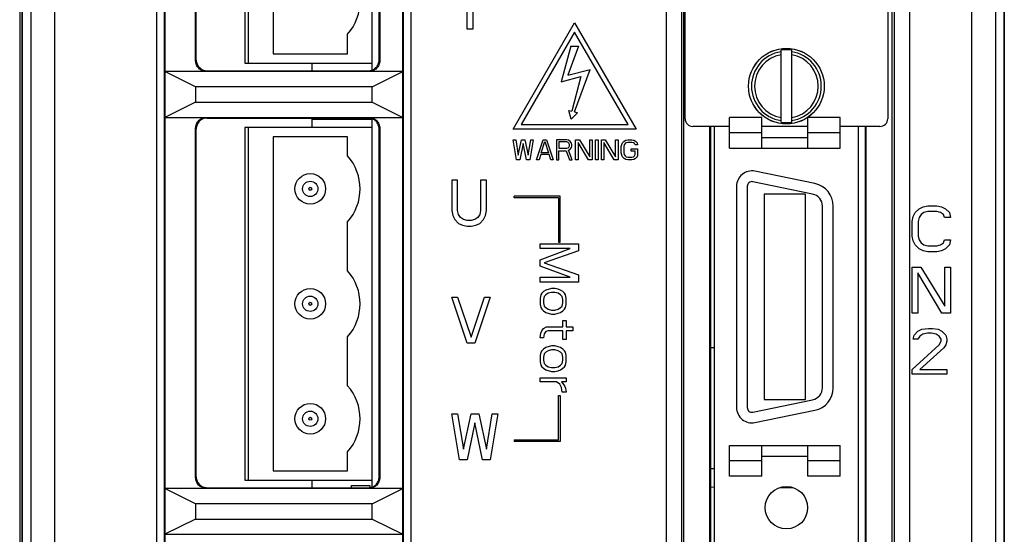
# Model space of a CAD drawing. Extents: x 101 to 1769, y -117 to 553.
# Tile 32 of 60: x 743 to 808, y 272 to 306. Entities that reach past the tile are written whole.
import ezdxf

# ---------------------------------------------------------------- set-up
doc = ezdxf.new("R2010")
doc.units = 0
doc.header["$LTSCALE"] = 23.1
doc.header["$MEASUREMENT"] = 0
doc.layers.get('0').update_dxf_attribs({"linetype": 'CONTINUOUS'})
doc.layers.add('03___PRT_ALL_CURVES', color=7, linetype='CONTINUOUS')

msp = doc.modelspace()

# ---------------------------------------------------------------- linework, layer by layer
at = {"color": 7, "linetype": 'Continuous'}
for p, q in [((743.582, 238.564), (743.582, 398.565)), ((743.583, 398.564), (743.583, 248.681)), ((807.582, 398.565), (807.582, 238.565)), ((807.583, 238.563), (807.583, 398.564)), ((744.142, 397.963), (744.142, 248.437)), ((807.024, 239.122), (807.024, 397.963)), ((745.694, 396.411), (745.694, 248.463)), ((805.472, 239.15), (805.472, 396.411)), ((743.417, 388.633), (743.417, 245.996)), ((785.559, 249.341), (785.559, 358.939)), ((786.559, 249.341), (786.559, 358.939)), ((786.682, 358.815), (786.682, 249.464)), ((800.282, 249.464), (800.282, 358.815)), ((800.405, 358.939), (800.405, 249.341)), ((801.405, 358.939), (801.405, 249.341)), ((766.382, 302.412), (766.382, 341.638)), ((752.347, 253.129), (752.347, 340.761)), ((752.846, 253.129), (752.846, 340.761)), ((752.882, 340.725), (752.882, 253.164)), ((754.882, 303.024), (754.882, 341.025)), ((754.924, 303.066), (754.924, 340.983)), ((758.082, 340.865), (758.082, 302.865)), ((758.322, 302.865), (758.322, 340.865)), ((766.84, 303.066), (766.84, 340.983)), ((766.882, 341.025), (766.882, 303.024)), ((768.382, 253.164), (768.382, 340.725)), ((768.418, 340.761), (768.418, 253.129)), ((768.917, 340.761), (768.917, 253.129)), ((759.942, 340.265), (759.942, 303.465)), ((786.782, 299.24), (786.782, 310.74)), ((799.982, 310.74), (799.982, 299.24)), ((772.583, 305.084), (772.583, 307.764)), ((772.958, 307.764), (772.958, 305.084)), ((775.583, 298.564), (779.583, 305.492)), ((779.583, 305.492), (783.583, 298.564)), ((772.958, 305.084), (772.583, 305.084)), ((779.583, 304.892), (776.103, 298.864)), ((783.064, 298.864), (779.583, 304.892)), ((764.782, 303.465), (764.782, 304.757)), ((779.333, 303.964), (778.712, 301.646)), ((779.833, 303.964), (779.145, 302.073)), ((779.333, 303.964), (779.833, 303.964)), ((793.032, 299.023), (793.032, 303.706)), ((793.732, 299.023), (793.732, 303.706)), ((754.882, 303.024), (754.924, 303.066)), ((759.942, 303.465), (764.782, 303.465)), ((766.882, 303.024), (766.84, 303.066)), ((754.882, 301.325), (752.882, 302.325)), ((768.382, 302.325), (752.882, 302.325)), ((755.582, 302.325), (755.623, 302.367)), ((755.623, 302.367), (766.141, 302.367)), ((758.082, 302.865), (766.382, 302.865)), ((762.482, 302.367), (762.482, 302.865)), ((766.182, 302.325), (766.141, 302.367)), ((766.382, 301.325), (768.382, 302.325)), ((779.145, 302.073), (780.594, 302.461)), ((779.583, 299.684), (780.594, 302.461)), ((778.712, 301.646), (779.994, 301.99)), ((779.994, 301.99), (779.39, 299.736)), ((766.382, 301.325), (754.882, 301.325)), ((754.882, 301.325), (754.882, 300.325)), ((766.382, 300.325), (766.382, 301.325)), ((754.882, 300.325), (752.882, 299.325)), ((754.882, 300.325), (766.382, 300.325)), ((766.382, 300.325), (768.382, 299.325)), ((779.197, 299.788), (779.39, 299.736)), ((779.352, 299.208), (779.197, 299.788)), ((779.583, 299.684), (779.776, 299.632)), ((752.882, 299.325), (768.382, 299.325)), ((755.623, 299.283), (755.582, 299.325)), ((755.623, 299.283), (766.141, 299.283)), ((762.482, 298.665), (762.482, 299.283)), ((762.482, 299.205), (766.382, 299.205)), ((763.312, 299.283), (763.312, 299.205)), ((764.882, 299.205), (764.882, 299.283)), ((766.141, 299.283), (766.182, 299.325)), ((766.382, 275.212), (766.382, 299.238)), ((779.776, 299.632), (779.352, 299.208)), ((791.782, 299.315), (789.682, 299.315)), ((789.682, 297.315), (789.682, 299.315)), ((791.782, 297.315), (791.782, 299.315)), ((796.882, 299.315), (794.782, 299.315)), ((794.782, 297.315), (794.782, 299.315)), ((796.882, 297.315), (796.882, 299.315)), ((754.924, 298.583), (754.882, 298.625)), ((754.882, 275.824), (754.882, 298.625)), ((754.924, 275.866), (754.924, 298.583)), ((766.382, 298.665), (758.082, 298.665)), ((758.082, 298.665), (758.082, 275.665)), ((758.322, 275.665), (758.322, 298.665)), ((766.84, 298.583), (766.882, 298.625)), ((766.84, 275.866), (766.84, 298.583)), ((766.882, 298.625), (766.882, 275.824)), ((783.583, 298.564), (775.583, 298.564)), ((776.103, 298.864), (783.064, 298.864)), ((789.682, 298.74), (787.282, 298.74)), ((788.383, 270.617), (788.383, 298.74)), ((788.436, 298.74), (788.436, 270.669)), ((788.682, 298.74), (788.682, 270.915)), ((794.782, 298.74), (791.782, 298.74)), ((799.482, 298.74), (796.882, 298.74)), ((798.082, 270.169), (798.082, 298.74)), ((798.531, 270.669), (798.531, 298.74)), ((798.583, 270.617), (798.583, 298.74)), ((764.782, 298.065), (759.942, 298.065)), ((759.942, 298.065), (759.942, 276.265)), ((764.782, 296.823), (764.782, 298.065)), ((791.782, 298.315), (789.682, 298.315)), ((791.782, 298.015), (794.782, 298.015)), ((796.882, 298.315), (794.782, 298.315)), ((789.682, 297.315), (796.882, 297.315)), ((795.235, 295.009), (791.334, 295.814)), ((771.958, 295.224), (771.583, 295.224)), ((771.583, 295.224), (771.583, 293.245)), ((771.958, 293.245), (771.958, 295.224)), ((773.833, 295.224), (773.458, 295.224)), ((773.458, 295.224), (773.458, 293.245)), ((773.833, 293.245), (773.833, 295.224)), ((790.132, 294.835), (790.132, 280.395)), ((790.832, 294.835), (790.832, 280.395)), ((795.094, 294.324), (791.193, 295.129)), ((794.632, 294.315), (791.932, 294.315)), ((791.932, 294.315), (791.932, 280.915)), ((794.632, 280.915), (794.632, 294.315)), ((771.583, 293.245), (771.646, 292.926)), ((772.021, 292.99), (771.958, 293.245)), ((773.458, 293.245), (773.396, 292.99)), ((773.771, 292.926), (773.833, 293.245)), ((795.732, 281.689), (795.732, 293.54)), ((796.432, 281.689), (796.432, 293.54)), ((801.775, 293.117), (802.03, 293.372)), ((802.03, 293.372), (802.285, 293.5)), ((802.285, 293.5), (802.604, 293.564)), ((802.604, 293.564), (803.179, 293.564)), ((803.179, 293.564), (803.498, 293.5)), ((803.498, 293.5), (803.753, 293.372)), ((803.753, 293.372), (804.009, 293.117)), ((771.646, 292.926), (771.771, 292.67)), ((771.771, 292.67), (772.021, 292.415)), ((772.146, 292.798), (772.021, 292.99)), ((772.333, 292.67), (772.146, 292.798)), ((772.583, 292.607), (772.333, 292.67)), ((772.833, 292.607), (772.583, 292.607)), ((773.083, 292.67), (772.833, 292.607)), ((773.271, 292.798), (773.083, 292.67)), ((773.396, 292.99), (773.271, 292.798)), ((773.396, 292.415), (773.646, 292.67)), ((773.646, 292.67), (773.771, 292.926)), ((801.583, 292.542), (801.647, 292.861)), ((801.647, 292.861), (801.775, 293.117)), ((802.03, 292.798), (801.966, 292.542)), ((802.158, 292.989), (802.03, 292.798)), ((802.349, 293.117), (802.158, 292.989)), ((802.604, 293.181), (802.349, 293.117)), ((803.179, 293.181), (802.604, 293.181)), ((803.434, 293.117), (803.179, 293.181)), ((803.626, 292.989), (803.434, 293.117)), ((803.69, 292.798), (803.626, 292.989)), ((804.073, 292.798), (803.69, 292.798)), ((804.009, 293.117), (804.073, 292.798)), ((764.782, 289.323), (764.782, 292.507)), ((772.021, 292.415), (772.271, 292.287)), ((772.271, 292.287), (772.583, 292.224)), ((772.583, 292.224), (772.833, 292.224)), ((772.833, 292.224), (773.146, 292.287)), ((773.146, 292.287), (773.396, 292.415)), ((801.583, 291.585), (801.583, 292.542)), ((801.966, 292.542), (801.966, 291.585)), ((801.647, 291.266), (801.583, 291.585)), ((801.966, 291.585), (802.03, 291.33)), ((802.03, 291.33), (802.158, 291.138)), ((803.626, 291.138), (803.69, 291.33)), ((803.69, 291.33), (804.073, 291.33)), ((804.073, 291.33), (804.009, 291.01)), ((801.775, 291.01), (801.647, 291.266)), ((802.03, 290.755), (801.775, 291.01)), ((802.285, 290.627), (802.03, 290.755)), ((802.158, 291.138), (802.349, 291.01)), ((802.349, 291.01), (802.604, 290.947)), ((802.604, 290.947), (803.179, 290.947)), ((803.179, 290.947), (803.434, 291.01)), ((803.434, 291.01), (803.626, 291.138)), ((803.753, 290.755), (803.498, 290.627)), ((804.009, 291.01), (803.753, 290.755)), ((802.604, 290.564), (802.285, 290.627)), ((803.179, 290.564), (802.604, 290.564)), ((803.498, 290.627), (803.179, 290.564)), ((801.583, 289.564), (802.146, 289.564)), ((801.583, 286.564), (801.583, 289.564)), ((802.146, 289.564), (803.708, 287.01)), ((803.708, 289.564), (804.083, 289.564)), ((803.708, 287.01), (803.708, 289.564)), ((804.083, 289.564), (804.083, 286.564)), ((803.521, 286.564), (801.958, 289.181)), ((801.958, 289.181), (801.958, 286.564)), ((771.583, 287.604), (771.958, 287.604)), ((772.583, 284.604), (771.583, 287.604)), ((771.958, 287.604), (772.833, 284.987)), ((772.833, 284.987), (773.708, 287.604)), ((774.083, 287.604), (773.083, 284.604)), ((773.708, 287.604), (774.083, 287.604)), ((801.958, 286.564), (801.583, 286.564)), ((804.083, 286.564), (803.521, 286.564)), ((802.208, 285.5), (802.646, 285.564)), ((802.646, 285.564), (802.896, 285.564)), ((802.896, 285.564), (803.271, 285.5)), ((764.782, 281.823), (764.782, 285.007)), ((801.646, 284.861), (801.708, 285.117)), ((801.708, 285.117), (801.958, 285.372)), ((801.958, 285.372), (802.208, 285.5)), ((802.083, 285.053), (801.958, 284.861)), ((802.271, 285.181), (802.083, 285.053)), ((802.583, 285.244), (802.271, 285.181)), ((802.833, 285.244), (802.583, 285.244)), ((803.146, 285.181), (802.833, 285.244)), ((803.333, 285.053), (803.146, 285.181)), ((803.271, 285.5), (803.521, 285.372)), ((803.458, 284.861), (803.333, 285.053)), ((803.521, 285.372), (803.771, 285.117)), ((803.771, 285.117), (803.833, 284.861)), ((773.083, 284.604), (772.583, 284.604)), ((788.436, 284.315), (788.682, 284.315)), ((801.583, 282.883), (803.333, 284.478)), ((801.958, 284.861), (801.646, 284.861)), ((803.646, 284.287), (802.083, 282.883)), ((803.333, 284.478), (803.458, 284.734)), ((803.458, 284.734), (803.458, 284.861)), ((803.771, 284.478), (803.646, 284.287)), ((803.833, 284.734), (803.771, 284.478)), ((803.833, 284.861), (803.833, 284.734)), ((801.583, 282.564), (801.583, 282.883)), ((803.833, 282.564), (801.583, 282.564)), ((802.083, 282.883), (803.833, 282.883)), ((803.833, 282.883), (803.833, 282.564)), ((791.193, 280.101), (795.094, 280.906)), ((791.932, 280.915), (794.632, 280.915)), ((771.583, 279.984), (771.958, 279.984)), ((772.083, 276.984), (771.583, 279.984)), ((771.958, 279.984), (772.333, 277.686)), ((772.333, 277.686), (772.833, 279.984)), ((772.833, 279.984), (773.333, 279.984)), ((773.333, 279.984), (773.833, 277.686)), ((773.833, 277.686), (774.208, 279.984)), ((774.583, 279.984), (774.083, 276.984)), ((774.208, 279.984), (774.583, 279.984)), ((791.334, 279.415), (795.235, 280.22)), ((773.083, 279.409), (772.583, 276.984)), ((773.583, 276.984), (773.083, 279.409)), ((789.682, 277.915), (796.882, 277.915)), ((789.682, 275.915), (789.682, 277.915)), ((791.782, 275.915), (791.782, 277.915)), ((794.782, 275.915), (794.782, 277.915)), ((796.882, 275.915), (796.882, 277.915)), ((764.782, 276.265), (764.782, 277.507)), ((791.782, 277.215), (794.782, 277.215)), ((772.583, 276.984), (772.083, 276.984)), ((774.083, 276.984), (773.583, 276.984)), ((791.782, 276.915), (789.682, 276.915)), ((796.882, 276.915), (794.782, 276.915)), ((759.942, 276.265), (764.782, 276.265)), ((788.436, 276.417), (788.682, 276.419)), ((754.882, 275.824), (754.924, 275.866)), ((758.082, 275.665), (766.382, 275.665)), ((762.482, 275.167), (762.482, 275.665)), ((765.04, 275.304), (766.24, 275.304)), ((765.04, 275.167), (765.04, 275.304)), ((766.24, 275.304), (766.24, 275.174)), ((766.882, 275.824), (766.84, 275.866)), ((791.782, 275.915), (789.682, 275.915)), ((796.882, 275.915), (794.782, 275.915)), ((755.558, 275.125), (752.882, 275.125)), ((754.882, 274.125), (752.882, 275.125)), ((755.582, 275.125), (755.623, 275.167)), ((766.182, 275.125), (755.582, 275.125)), ((755.623, 275.167), (766.141, 275.167)), ((766.182, 275.125), (766.141, 275.167)), ((768.382, 275.125), (766.206, 275.125)), ((766.382, 274.125), (768.382, 275.125)), ((788.436, 275.213), (788.682, 275.211)), ((792.946, 275.173), (793.85, 275.165)), ((766.382, 274.125), (754.882, 274.125)), ((754.882, 274.125), (754.882, 273.125)), ((766.382, 273.125), (766.382, 274.125)), ((754.882, 273.125), (752.882, 272.125)), ((754.882, 273.125), (766.382, 273.125)), ((766.382, 273.125), (768.382, 272.125)), ((752.882, 272.125), (755.582, 272.125)), ((755.582, 272.125), (768.382, 272.125))]:
    msp.add_line(p, q, dxfattribs=at)
for centre, radius in [((793.382, 301.365), 2.468), ((793.382, 301.365), 2.466), ((762.352, 294.665), 1), ((762.352, 294.665), 0.5), ((762.352, 294.665), 0.1), ((762.352, 287.165), 1), ((762.352, 287.165), 0.5), ((762.352, 287.165), 0.1), ((762.352, 279.665), 1), ((762.352, 279.665), 0.5), ((762.352, 279.665), 0.1), ((793.382, 273.865), 1.385)]:
    msp.add_circle(centre, radius, dxfattribs=at)
for centre, radius, start, end in [((762.352, 306.915), 3.25, 318.39087, 41.60913), ((793.382, 301.365), 2.275, 98.84936, 261.15064), ((793.382, 301.365), 2.368, 81.49903, 98.50097), ((793.382, 301.365), 2.275, 278.84936, 81.15064), ((793.382, 301.365), 2.077, 99.7001, 260.2999), ((793.382, 301.365), 2.077, 279.7001, 80.2999), ((787.282, 299.24), 0.5, 180, 270), ((793.382, 301.365), 2.368, 261.49903, 278.50097), ((799.482, 299.24), 0.5, 270, 0), ((762.352, 294.665), 3.25, 318.39087, 41.60913), ((791.132, 294.835), 1, 78.34071, 180), ((791.132, 294.835), 0.3, 78.34071, 180), ((794.932, 293.54), 1.5, 0, 78.34071), ((794.932, 293.54), 0.8, 0, 78.34071), ((762.352, 287.165), 3.25, 318.39087, 41.60913), ((762.352, 279.665), 3.25, 318.39087, 41.60913), ((794.932, 281.689), 0.8, 281.65929, 0), ((794.932, 281.689), 1.5, 281.65929, 0), ((791.132, 280.395), 1, 180, 281.65929), ((791.132, 280.395), 0.3, 180, 281.65929)]:
    msp.add_arc(centre, radius, start, end, dxfattribs=at)
for points, start_tangent, end_tangent in [([(755.582, 302.325), (755.445, 302.338), (755.314, 302.378), (755.193, 302.443), (755.087, 302.53), (755, 302.636), (754.935, 302.757), (754.895, 302.888), (754.882, 303.024)], (-1, 0), (0, 1)), ([(754.924, 303.066), (754.937, 302.93), (754.977, 302.799), (755.042, 302.678), (755.129, 302.572), (755.235, 302.485), (755.356, 302.42), (755.487, 302.38), (755.623, 302.367)], (0, -1), (1, 0)), ([(766.882, 303.024), (766.869, 302.888), (766.829, 302.757), (766.764, 302.636), (766.677, 302.53), (766.571, 302.443), (766.45, 302.378), (766.319, 302.338), (766.182, 302.325)], (0, -1), (-1, 0)), ([(766.383, 302.41), (766.408, 302.42), (766.529, 302.485), (766.635, 302.572), (766.722, 302.678), (766.787, 302.799), (766.827, 302.93), (766.84, 303.066)], (0.938226, 0.346024), (0, 1)), ([(766.141, 302.367), (766.277, 302.38), (766.383, 302.41)], (1, 0), (0.938226, 0.346024)), ([(754.882, 298.625), (754.895, 298.762), (754.935, 298.893), (755, 299.014), (755.087, 299.12), (755.193, 299.207), (755.314, 299.272), (755.445, 299.311), (755.581, 299.325)], (0, 1), (1, 0)), ([(755.623, 299.283), (755.487, 299.269), (755.356, 299.23), (755.235, 299.165), (755.129, 299.078), (755.042, 298.972), (754.977, 298.851), (754.937, 298.72), (754.924, 298.583)], (-1, 0), (0, -1)), ([(766.383, 299.24), (766.277, 299.269), (766.141, 299.283)], (-0.938226, 0.346024), (-1, 0)), ([(766.183, 299.325), (766.319, 299.311), (766.45, 299.272), (766.571, 299.207), (766.677, 299.12), (766.764, 299.014), (766.829, 298.893), (766.869, 298.762), (766.882, 298.625)], (1, 0), (0, -1)), ([(766.84, 298.583), (766.827, 298.72), (766.787, 298.851), (766.722, 298.972), (766.635, 299.078), (766.529, 299.165), (766.408, 299.23), (766.383, 299.24)], (0, 1), (-0.938226, 0.346024)), ([(755.558, 275.125), (755.425, 275.143), (755.298, 275.185), (755.181, 275.251), (755.079, 275.338), (754.995, 275.443), (754.933, 275.562), (754.895, 275.691), (754.882, 275.824)], (-0.999429, 0.033789), (0, 1)), ([(754.924, 275.866), (754.937, 275.73), (754.977, 275.599), (755.042, 275.478), (755.129, 275.372), (755.235, 275.285), (755.356, 275.22), (755.487, 275.18), (755.623, 275.167)], (0, -1), (1, 0)), ([(766.882, 275.824), (766.869, 275.691), (766.831, 275.562), (766.769, 275.443), (766.685, 275.338), (766.583, 275.251), (766.466, 275.185), (766.339, 275.143), (766.206, 275.125)], (0, -1), (-0.999429, -0.033789)), ([(766.383, 275.21), (766.475, 275.252), (766.579, 275.321), (766.669, 275.408), (766.742, 275.509), (766.796, 275.621), (766.829, 275.742), (766.84, 275.866)], (0.938294, 0.345839), (0, 1)), ([(755.582, 275.125), (755.566, 275.125), (755.558, 275.125)], (-1, 0), (-0.997011, 0.077253)), ([(766.141, 275.167), (766.19, 275.168), (766.24, 275.174)], (1, 0), (0.989866, 0.142001)), ([(766.206, 275.125), (766.19, 275.125), (766.182, 275.125)], (-0.999408, -0.034409), (-0.999078, 0.042931)), ([(766.24, 275.174), (766.36, 275.202)], (0.989866, 0.142001), (0.949345, 0.314237)), ([(766.36, 275.202), (766.383, 275.21)], (0.949345, 0.314237), (0.938294, 0.345839))]:
    msp.add_spline(points, degree=3, dxfattribs=dict(at, start_tangent=start_tangent, end_tangent=end_tangent))
at = {"layer": '03___PRT_ALL_CURVES', "color": 7, "linetype": 'Continuous'}
for p, q in [((775.583, 297.864), (775.746, 297.864)), ((775.8, 296.564), (775.583, 297.864)), ((775.746, 297.864), (775.908, 296.868)), ((775.908, 296.868), (776.125, 297.864)), ((776.125, 297.864), (776.342, 297.864)), ((776.342, 297.864), (776.558, 296.868)), ((776.558, 296.868), (776.721, 297.864)), ((776.883, 297.864), (776.667, 296.564)), ((776.721, 297.864), (776.883, 297.864)), ((777.1, 296.564), (777.533, 297.864)), ((777.398, 297.006), (777.642, 297.753)), ((777.533, 297.864), (777.75, 297.864)), ((777.642, 297.753), (777.885, 297.006)), ((777.75, 297.864), (778.183, 296.564)), ((779.05, 297.864), (778.4, 297.864)), ((778.4, 297.864), (778.4, 296.564)), ((779.185, 297.836), (779.05, 297.864)), ((779.294, 297.753), (779.185, 297.836)), ((779.375, 297.642), (779.294, 297.753)), ((779.646, 297.864), (779.889, 297.864)), ((779.646, 296.564), (779.646, 297.864)), ((779.889, 297.864), (780.567, 296.757)), ((780.567, 297.864), (780.729, 297.864)), ((780.567, 296.757), (780.567, 297.864)), ((780.729, 297.864), (780.729, 296.564)), ((780.946, 297.864), (781.108, 297.864)), ((780.946, 296.564), (780.946, 297.864)), ((781.108, 297.864), (781.108, 296.564)), ((781.325, 297.864), (781.569, 297.864)), ((781.325, 296.564), (781.325, 297.864)), ((781.569, 297.864), (782.246, 296.757)), ((782.246, 297.864), (782.408, 297.864)), ((782.246, 296.757), (782.246, 297.864)), ((782.408, 297.864), (782.408, 296.564)), ((782.706, 297.67), (782.814, 297.781)), ((782.814, 297.781), (782.923, 297.836)), ((782.923, 297.836), (783.058, 297.864)), ((783.058, 297.864), (783.302, 297.864)), ((783.302, 297.864), (783.437, 297.836)), ((783.437, 297.836), (783.546, 297.781)), ((783.546, 297.781), (783.654, 297.67)), ((776.233, 297.615), (776.017, 296.564)), ((776.45, 296.564), (776.233, 297.615)), ((779.077, 297.725), (778.562, 297.725)), ((778.562, 297.725), (778.562, 297.31)), ((778.562, 297.31), (779.077, 297.31)), ((778.562, 297.144), (779.023, 297.144)), ((778.562, 296.564), (778.562, 297.144)), ((779.023, 297.144), (779.239, 296.564)), ((779.158, 297.698), (779.077, 297.725)), ((779.077, 297.31), (779.158, 297.338)), ((779.212, 297.642), (779.158, 297.698)), ((779.158, 297.338), (779.212, 297.393)), ((779.185, 297.2), (779.294, 297.255)), ((779.429, 296.564), (779.185, 297.2)), ((779.239, 297.559), (779.212, 297.642)), ((779.212, 297.393), (779.239, 297.476)), ((779.239, 297.476), (779.239, 297.559)), ((779.294, 297.255), (779.375, 297.366)), ((779.402, 297.559), (779.375, 297.642)), ((779.375, 297.366), (779.402, 297.449)), ((779.402, 297.449), (779.402, 297.559)), ((780.485, 296.564), (779.808, 297.698)), ((779.808, 297.698), (779.808, 296.564)), ((782.164, 296.564), (781.487, 297.698)), ((781.487, 297.698), (781.487, 296.564)), ((782.625, 297.421), (782.652, 297.559)), ((782.625, 297.006), (782.625, 297.421)), ((782.652, 297.559), (782.706, 297.67)), ((782.814, 297.532), (782.787, 297.421)), ((782.787, 297.421), (782.787, 297.006)), ((782.869, 297.615), (782.814, 297.532)), ((782.95, 297.67), (782.869, 297.615)), ((783.058, 297.698), (782.95, 297.67)), ((783.302, 297.698), (783.058, 297.698)), ((783.275, 297.283), (783.681, 297.283)), ((783.275, 297.117), (783.275, 297.283)), ((783.519, 297.117), (783.275, 297.117)), ((783.41, 297.67), (783.302, 297.698)), ((783.492, 297.615), (783.41, 297.67)), ((783.519, 297.532), (783.492, 297.615)), ((783.681, 297.532), (783.519, 297.532)), ((783.519, 296.896), (783.519, 297.117)), ((783.654, 297.67), (783.681, 297.532)), ((783.681, 297.283), (783.681, 296.868)), ((776.017, 296.564), (775.8, 296.564)), ((776.667, 296.564), (776.45, 296.564)), ((777.262, 296.564), (777.1, 296.564)), ((777.371, 296.896), (777.262, 296.564)), ((777.912, 296.896), (777.371, 296.896)), ((777.885, 297.006), (777.398, 297.006)), ((778.021, 296.564), (777.912, 296.896)), ((778.183, 296.564), (778.021, 296.564)), ((778.4, 296.564), (778.562, 296.564)), ((779.239, 296.564), (779.429, 296.564)), ((779.808, 296.564), (779.646, 296.564)), ((780.729, 296.564), (780.485, 296.564)), ((781.108, 296.564), (780.946, 296.564)), ((781.487, 296.564), (781.325, 296.564)), ((782.408, 296.564), (782.164, 296.564)), ((782.652, 296.868), (782.625, 297.006)), ((782.706, 296.757), (782.652, 296.868)), ((782.814, 296.647), (782.706, 296.757)), ((782.787, 297.006), (782.814, 296.896)), ((782.814, 296.896), (782.869, 296.813)), ((782.923, 296.591), (782.814, 296.647)), ((782.869, 296.813), (782.95, 296.757)), ((783.058, 296.564), (782.923, 296.591)), ((782.95, 296.757), (783.058, 296.73)), ((783.058, 296.73), (783.302, 296.73)), ((783.302, 296.564), (783.058, 296.564)), ((783.302, 296.73), (783.41, 296.757)), ((783.437, 296.591), (783.302, 296.564)), ((783.41, 296.757), (783.492, 296.813)), ((783.546, 296.647), (783.437, 296.591)), ((783.492, 296.813), (783.519, 296.896)), ((783.654, 296.757), (783.546, 296.647)), ((783.681, 296.868), (783.654, 296.757)), ((778.633, 294.184), (775.633, 294.184)), ((775.633, 294.084), (775.633, 294.184)), ((778.533, 294.084), (775.633, 294.084)), ((778.533, 294.084), (778.533, 291.184)), ((778.633, 291.184), (778.633, 294.184)), ((777.333, 291.084), (779.833, 291.084)), ((777.333, 290.771), (777.333, 291.084)), ((779.301, 290.771), (777.333, 290.771)), ((777.333, 290.042), (779.301, 290.771)), ((778.533, 291.184), (778.633, 291.184)), ((779.833, 291.084), (779.833, 290.615)), ((777.333, 289.625), (777.333, 290.042)), ((779.833, 290.615), (777.599, 289.834)), ((779.301, 288.896), (777.333, 289.625)), ((777.599, 289.834), (779.833, 289.052)), ((777.333, 288.896), (779.301, 288.896)), ((777.333, 288.584), (777.333, 288.896)), ((779.833, 289.052), (779.833, 288.584)), ((779.833, 288.584), (777.333, 288.584)), ((778.078, 288.167), (777.706, 288.063)), ((778.291, 288.167), (778.078, 288.167)), ((778.503, 288.115), (778.291, 288.167)), ((778.663, 288.063), (778.503, 288.115)), ((777.386, 287.75), (777.333, 287.542)), ((777.333, 287.542), (777.333, 287.125)), ((777.44, 287.854), (777.386, 287.75)), ((777.546, 287.959), (777.44, 287.854)), ((777.706, 288.063), (777.546, 287.959)), ((777.599, 287.646), (777.546, 287.438)), ((777.706, 287.75), (777.599, 287.646)), ((777.865, 287.854), (777.706, 287.75)), ((778.078, 287.907), (777.865, 287.854)), ((778.291, 287.907), (778.078, 287.907)), ((778.503, 287.854), (778.291, 287.907)), ((778.663, 287.75), (778.503, 287.854)), ((778.823, 287.959), (778.663, 288.063)), ((778.769, 287.646), (778.663, 287.75)), ((778.823, 287.438), (778.769, 287.646)), ((778.929, 287.854), (778.823, 287.959)), ((778.982, 287.75), (778.929, 287.854)), ((779.035, 287.542), (778.982, 287.75)), ((779.035, 287.125), (779.035, 287.542)), ((777.333, 287.125), (777.386, 286.917)), ((777.386, 286.917), (777.44, 286.813)), ((777.546, 287.438), (777.546, 287.229)), ((777.546, 287.229), (777.599, 287.021)), ((777.599, 287.021), (777.706, 286.917)), ((777.706, 286.917), (777.865, 286.813)), ((778.503, 286.813), (778.663, 286.917)), ((778.663, 286.917), (778.769, 287.021)), ((778.769, 287.021), (778.823, 287.229)), ((778.823, 287.229), (778.823, 287.438)), ((778.929, 286.813), (778.982, 286.917)), ((778.982, 286.917), (779.035, 287.125)), ((777.44, 286.813), (777.546, 286.709)), ((777.546, 286.709), (777.706, 286.604)), ((777.706, 286.604), (778.078, 286.5)), ((777.865, 286.813), (778.078, 286.761)), ((778.078, 286.761), (778.291, 286.761)), ((778.078, 286.5), (778.291, 286.5)), ((778.291, 286.761), (778.503, 286.813)), ((778.291, 286.5), (778.503, 286.552)), ((778.503, 286.552), (778.663, 286.604)), ((778.663, 286.604), (778.823, 286.709)), ((778.823, 286.709), (778.929, 286.813)), ((777.44, 285.407), (777.546, 285.563)), ((777.546, 285.563), (777.759, 285.667)), ((777.759, 285.667), (778.823, 285.667)), ((778.823, 286.084), (779.035, 286.084)), ((778.823, 285.667), (778.823, 286.084)), ((779.035, 286.084), (779.035, 285.667)), ((779.035, 285.667), (779.461, 285.667)), ((779.461, 285.667), (779.461, 285.407)), ((777.333, 284.938), (777.386, 285.25)), ((777.546, 284.938), (777.333, 284.938)), ((777.386, 285.25), (777.44, 285.407)), ((777.599, 285.198), (777.546, 284.938)), ((777.706, 285.354), (777.599, 285.198)), ((777.865, 285.407), (777.706, 285.354)), ((778.823, 285.407), (777.865, 285.407)), ((778.823, 284.834), (778.823, 285.407)), ((779.461, 285.407), (779.035, 285.407)), ((779.035, 285.407), (779.035, 284.834)), ((777.706, 284.313), (777.546, 284.209)), ((778.078, 284.417), (777.706, 284.313)), ((778.291, 284.417), (778.078, 284.417)), ((778.503, 284.365), (778.291, 284.417)), ((778.663, 284.313), (778.503, 284.365)), ((778.823, 284.209), (778.663, 284.313)), ((779.035, 284.834), (778.823, 284.834)), ((777.386, 284), (777.333, 283.792)), ((777.333, 283.792), (777.333, 283.375)), ((777.44, 284.104), (777.386, 284)), ((777.546, 284.209), (777.44, 284.104)), ((777.599, 283.896), (777.546, 283.688)), ((777.546, 283.688), (777.546, 283.479)), ((777.706, 284), (777.599, 283.896)), ((777.865, 284.104), (777.706, 284)), ((778.078, 284.157), (777.865, 284.104)), ((778.291, 284.157), (778.078, 284.157)), ((778.503, 284.104), (778.291, 284.157)), ((778.663, 284), (778.503, 284.104)), ((778.769, 283.896), (778.663, 284)), ((778.823, 283.688), (778.769, 283.896)), ((778.929, 284.104), (778.823, 284.209)), ((778.823, 283.479), (778.823, 283.688)), ((778.982, 284), (778.929, 284.104)), ((779.035, 283.792), (778.982, 284)), ((779.035, 283.375), (779.035, 283.792)), ((777.333, 283.375), (777.386, 283.167)), ((777.386, 283.167), (777.44, 283.063)), ((777.44, 283.063), (777.546, 282.959)), ((777.546, 283.479), (777.599, 283.271)), ((777.599, 283.271), (777.706, 283.167)), ((777.706, 283.167), (777.865, 283.063)), ((777.865, 283.063), (778.078, 283.011)), ((778.078, 283.011), (778.291, 283.011)), ((778.291, 283.011), (778.503, 283.063)), ((778.503, 283.063), (778.663, 283.167)), ((778.663, 283.167), (778.769, 283.271)), ((778.769, 283.271), (778.823, 283.479)), ((778.823, 282.959), (778.929, 283.063)), ((778.929, 283.063), (778.982, 283.167)), ((778.982, 283.167), (779.035, 283.375)), ((777.333, 282.334), (779.035, 282.334)), ((777.333, 282.073), (777.333, 282.334)), ((777.546, 282.959), (777.706, 282.854)), ((777.706, 282.854), (778.078, 282.75)), ((778.078, 282.75), (778.291, 282.75)), ((778.291, 282.75), (778.503, 282.802)), ((778.503, 282.802), (778.663, 282.854)), ((778.663, 282.854), (778.823, 282.959)), ((779.035, 282.334), (779.035, 282.073)), ((778.397, 282.073), (777.333, 282.073)), ((778.61, 281.917), (778.397, 282.073)), ((778.716, 281.709), (778.61, 281.917)), ((779.035, 282.073), (778.716, 282.073)), ((778.716, 282.073), (778.823, 281.969)), ((778.769, 281.396), (778.716, 281.709)), ((778.823, 281.969), (778.929, 281.813)), ((778.929, 281.813), (778.982, 281.657)), ((778.533, 281.184), (778.633, 281.184)), ((778.533, 278.284), (778.533, 281.184)), ((778.633, 281.184), (778.633, 278.184)), ((779.035, 281.396), (778.769, 281.396)), ((778.982, 281.657), (779.035, 281.396)), ((775.633, 278.284), (778.533, 278.284)), ((775.633, 278.284), (775.633, 278.184)), ((778.633, 278.184), (775.633, 278.184))]:
    msp.add_line(p, q, dxfattribs=at)

doc.saveas('drawing.dxf')
